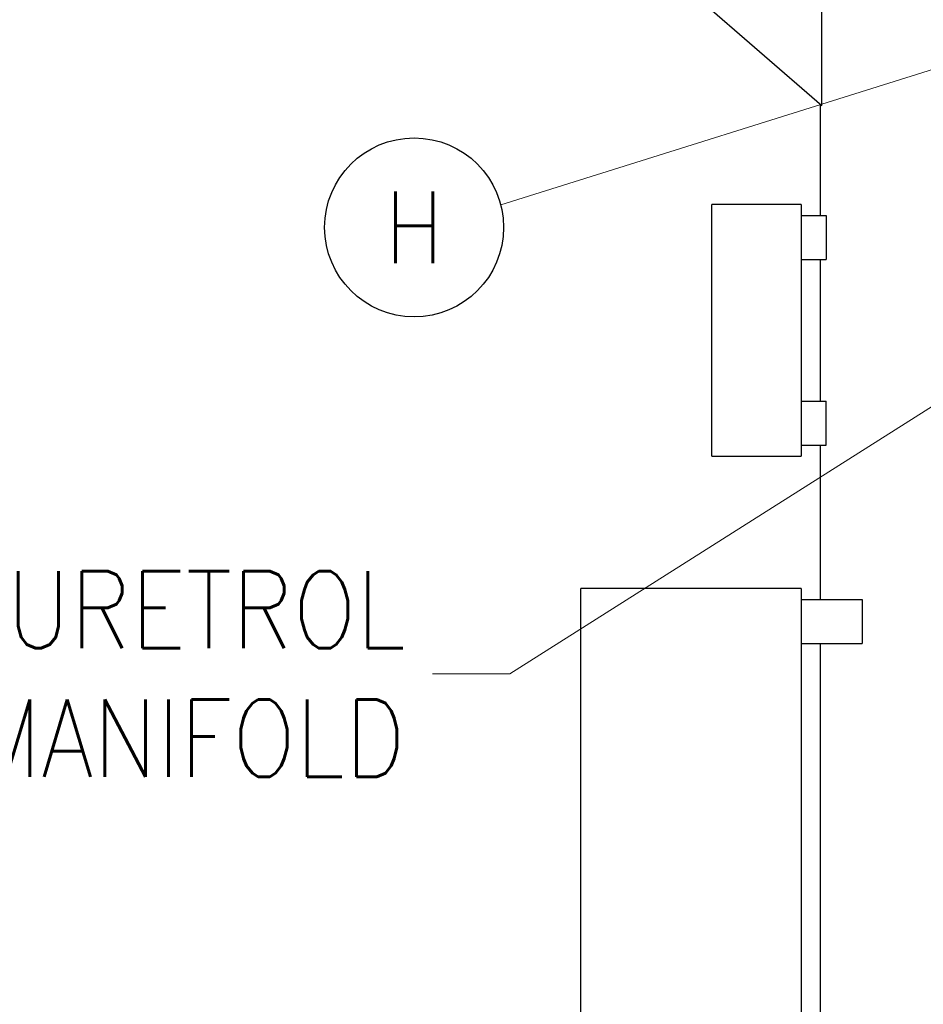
# Model space of a CAD drawing. Extents: x 0 to 796, y 0 to 496.
# Tile 8 of 222: x 66 to 107, y 232 to 276. Entities that reach past the tile are written whole.
import ezdxf
from ezdxf.enums import TextEntityAlignment as Align

# ---------------------------------------------------------------- set-up
doc = ezdxf.new("R2010")
doc.units = 0
doc.header["$LTSCALE"] = 12
doc.header["$MEASUREMENT"] = 0
doc.layers.get('0').update_dxf_attribs({"linetype": 'CONTINUOUS'})
doc.layers.add('D', color=2, linetype='CONTINUOUS')
doc.layers.add('Leader', color=41, linetype='CONTINUOUS', lineweight=13)
doc.styles.get("Standard").update_dxf_attribs({"font": 'SIMPLEX.SHX', "width": 0.875})
doc.dimstyles.get("Standard").update_dxf_attribs({"dimscale": 28, "dimtxt": 0.125, "dimasz": 0.125, "dimexe": 0.04375, "dimexo": 0.0625, "dimgap": 0.04375, "dimtad": 0, "dimtih": 1, "dimtoh": 1, "dimdec": 4, "dimzin": 12, "dimdsep": 46, "dimlunit": 5, "dimtxsty": 'Standard', "dimcen": 0, "dimclrd": 256, "dimclre": 256, "dimclrt": 256, "dimadec": 1, "dimazin": 3, "dimtfac": 0.875, "dimtdec": 4, "dimtofl": 0, "dimtmove": 0, "dimatfit": 2, "dimfxl": 1, "dimtolj": 1, "dimtzin": 12, "dimlwd": 13, "dimlwe": 13, "dimarcsym": 0})

msp = doc.modelspace()

# ---------------------------------------------------------------- linework, layer by layer
for p, q in [((102.24923, 272.40512), (102.24923, 284.73078)), ((88.77308, 284.10578), (102.24923, 272.40512)), ((102.18979, 267.41828), (102.18979, 272.45673)), ((97.25229, 256.48078), (97.25229, 267.91828)), ((101.31479, 267.91828), (97.25229, 267.91828)), ((101.31479, 267.91828), (101.31479, 256.48078)), ((101.31479, 267.41828), (102.44287, 267.41828)), ((102.44287, 267.41828), (102.44287, 265.41828)), ((101.31479, 265.41828), (102.44287, 265.41828)), ((102.18979, 258.98078), (102.18979, 265.41828)), ((101.31479, 258.98078), (102.44287, 258.98078)), ((102.44287, 256.98078), (102.44287, 258.98078)), ((101.31479, 256.98078), (102.44287, 256.98078)), ((102.18979, 249.98078), (102.18979, 256.98078)), ((97.25229, 256.48078), (101.31479, 256.48078)), ((91.31479, 220.48078), (91.31479, 250.48078)), ((101.31479, 250.48078), (91.31479, 250.48078)), ((101.31479, 250.48078), (101.31479, 220.48078)), ((101.31479, 249.98078), (104.08644, 249.98078)), ((104.08644, 249.98078), (104.08644, 247.98078)), ((101.31479, 247.98078), (104.08644, 247.98078)), ((102.18979, 222.98078), (102.18979, 247.98078))]:
    msp.add_line(p, q)
at = {"layer": 'D'}
msp.add_circle((83.74269, 266.87273), 4.0625, dxfattribs=at)
at = {"layer": 'Leader'}
msp.add_line((111.70877, 275.43466), (87.67247, 267.90266), dxfattribs=at)

# ---------------------------------------------------------------- texts
at = {"layer": 'D', "width": 0.875}
msp.add_text('H', height=3.25, dxfattribs=at).set_placement((83.74269, 266.87273), align=Align.MIDDLE)
at = {"layer": 'D', "insert": (83.35449, 246.60204), "char_height": 3.5, "attachment_point": 6}
msp.add_mtext('\\A1;PRESSURETROL \\PMANIFOLD', dxfattribs=at)

# ---------------------------------------------------------------- leaders
at = {"layer": 'D', "annotation_type": 0, "has_hookline": 1, "hookline_direction": 1, "text_width": 34.41667}
msp.add_leader([(126.72979, 271.08578), (88.07949, 246.60204), (84.57949, 246.60204)], dimstyle='Standard', override={"dimgap": 0.04375, "dimtad": 0, "dimarcsym": 1}, dxfattribs=at)

doc.saveas('drawing.dxf')
